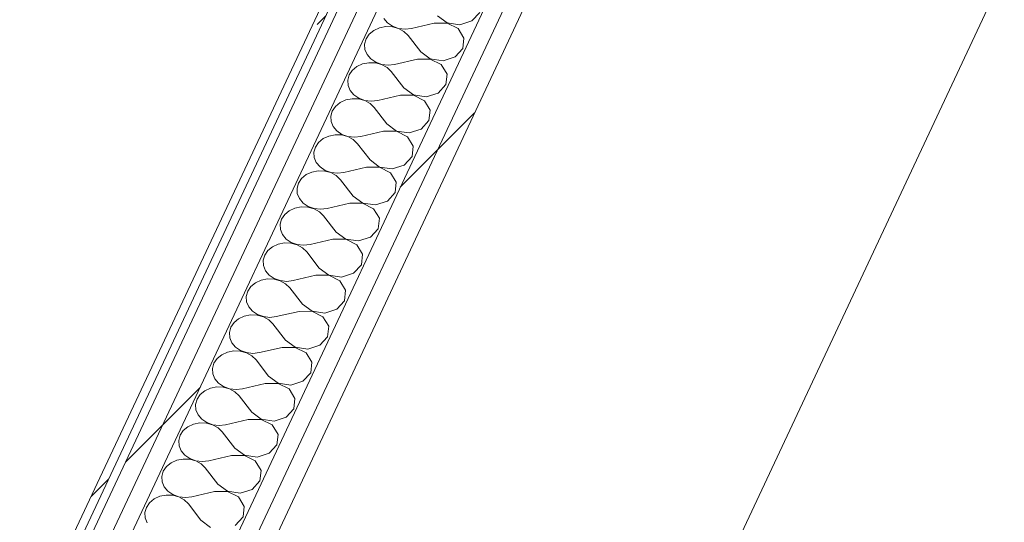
# Model space of a CAD drawing. Header units: millimetres. Extents: x -21126 to 28102, y -1237 to 9397.
# Tile 89 of 226: x -10886 to -10148, y 4224 to 4600. Entities that reach past the tile are written whole.
import ezdxf

# ---------------------------------------------------------------- set-up
doc = ezdxf.new("R2010")
doc.units = ezdxf.units.MM
doc.header["$MEASUREMENT"] = 0
doc.linetypes.add('Wipeout_Contour', pattern=[1000, 0, -1000])
doc.layers.add('Nuevo_08_E_Envans secs', color=7, linetype='Continuous')
doc.layers.add('Nuevo_08_E_Envans secs_Pluma_Nº__1', color=7, linetype='Continuous', lineweight=5)
doc.layers.add('Nuevo_08_E_Envans secs_Pluma_Nº__47', color=7, linetype='Continuous', lineweight=20)
for name, color, linetype, lineweight, true_color in [('Nuevo_08_E_Envans secs_Pluma_Nº__102', 7, 'Continuous', 5, 0xcccccc), ('Nuevo_08_E_Envans secs_Pluma_Nº__171', 171, 'Continuous', 13, 0xaaaaff), ('Nuevo_08_E_Envans secs_Pluma_Nº__177', 7, 'Continuous', 15, 0xf7e046)]:
    doc.layers.add(name, color=color, linetype=linetype, lineweight=lineweight, true_color=true_color)
pattern_1 = [(45, (0, 0), (-183.848, 183.848), [195, -65]), (45, (7e-14, 183.85), (-183.848, 183.848), [195, -65])]

# ---------------------------------------------------------------- blocks, each defined once
blk = doc.blocks.new('*X44')
at = {"layer": 'Nuevo_08_E_Envans secs_Pluma_Nº__102', "color": 254, "linetype": 'Continuous', "lineweight": 5, "true_color": 0xcccccc}
for p, q in [((-10612.96, 4600.99), (-10610.19, 4597.71)), ((-10572.76, 4602.93), (-10565.57, 4597.66)), ((-10547.06, 4599.15), (-10541.27, 4605.46)), ((-10616.27, 4593.94), (-10620.53, 4591.98)), ((-10611.53, 4594.87), (-10616.27, 4593.94)), ((-10606.65, 4594.71), (-10611.53, 4594.87)), ((-10610.19, 4597.71), (-10606.43, 4595.18)), ((-10602.02, 4593.47), (-10606.65, 4594.71)), ((-10606.43, 4595.18), (-10601.97, 4593.58)), ((-10597.97, 4591.24), (-10602.02, 4593.47)), ((-10601.97, 4593.58), (-10597.13, 4593.03)), ((-10597.13, 4593.03), (-10592.3, 4593.58)), ((-10575.29, 4597.54), (-10592.3, 4593.58)), ((-10565.62, 4597.55), (-10575.29, 4597.54)), ((-10557.4, 4593.41), (-10565.62, 4597.55)), ((-10565.57, 4597.66), (-10556.06, 4596.26)), ((-10553.07, 4586.36), (-10557.4, 4593.41)), ((-10556.06, 4596.26), (-10547.06, 4599.15)), ((-10626.32, 4585.67), (-10627.42, 4581.79)), ((-10623.96, 4589.15), (-10626.32, 4585.67)), ((-10620.53, 4591.98), (-10623.96, 4589.15)), ((-10594.83, 4588.19), (-10597.97, 4591.24)), ((-10585.41, 4575.98), (-10594.83, 4588.19)), ((-10553.93, 4578.51), (-10553.07, 4586.36)), ((-10627.42, 4581.79), (-10627.18, 4577.81)), ((-10627.18, 4577.81), (-10625.61, 4574.04)), ((-10559.72, 4572.2), (-10553.93, 4578.51)), ((-10625.61, 4574.04), (-10622.85, 4570.76)), ((-10622.85, 4570.76), (-10619.09, 4568.23)), ((-10587.94, 4570.59), (-10604.95, 4566.63)), ((-10578.28, 4570.6), (-10587.94, 4570.59)), ((-10585.41, 4575.98), (-10578.23, 4570.71)), ((-10570.05, 4566.46), (-10578.28, 4570.6)), ((-10578.23, 4570.71), (-10568.71, 4569.31)), ((-10568.71, 4569.31), (-10559.72, 4572.2)), ((-10633.18, 4565.03), (-10636.61, 4562.2)), ((-10628.93, 4566.98), (-10633.18, 4565.03)), ((-10624.18, 4567.92), (-10628.93, 4566.98)), ((-10619.31, 4567.76), (-10624.18, 4567.92)), ((-10614.67, 4566.52), (-10619.31, 4567.76)), ((-10619.09, 4568.23), (-10614.62, 4566.62)), ((-10610.63, 4564.29), (-10614.67, 4566.52)), ((-10614.62, 4566.62), (-10609.79, 4566.08)), ((-10607.48, 4561.24), (-10610.63, 4564.29)), ((-10609.79, 4566.08), (-10604.95, 4566.63)), ((-10565.72, 4559.41), (-10570.05, 4566.46)), ((-10638.97, 4558.72), (-10640.07, 4554.84)), ((-10636.61, 4562.2), (-10638.97, 4558.72)), ((-10598.07, 4549.03), (-10607.48, 4561.24)), ((-10566.58, 4551.56), (-10565.72, 4559.41)), ((-10640.07, 4554.84), (-10639.83, 4550.86)), ((-10639.83, 4550.86), (-10638.27, 4547.09)), ((-10598.07, 4549.03), (-10590.88, 4543.76)), ((-10572.37, 4545.24), (-10566.58, 4551.56)), ((-10636.84, 4540.97), (-10641.58, 4540.03)), ((-10638.27, 4547.09), (-10635.5, 4543.81)), ((-10631.96, 4540.81), (-10636.84, 4540.97)), ((-10635.5, 4543.81), (-10631.74, 4541.27)), ((-10631.74, 4541.27), (-10627.27, 4539.67)), ((-10600.6, 4543.64), (-10617.61, 4539.68)), ((-10590.93, 4543.65), (-10600.6, 4543.64)), ((-10582.7, 4539.51), (-10590.93, 4543.65)), ((-10590.88, 4543.76), (-10581.37, 4542.36)), ((-10581.37, 4542.36), (-10572.37, 4545.24)), ((-10649.27, 4535.25), (-10651.62, 4531.76)), ((-10645.83, 4538.08), (-10649.27, 4535.25)), ((-10641.58, 4540.03), (-10645.83, 4538.08)), ((-10627.32, 4539.56), (-10631.96, 4540.81)), ((-10623.28, 4537.34), (-10627.32, 4539.56)), ((-10627.27, 4539.67), (-10622.44, 4539.13)), ((-10620.14, 4534.29), (-10623.28, 4537.34)), ((-10622.44, 4539.13), (-10617.61, 4539.68)), ((-10610.72, 4522.08), (-10620.14, 4534.29)), ((-10578.37, 4532.46), (-10582.7, 4539.51)), ((-10651.62, 4531.76), (-10652.72, 4527.89)), ((-10652.72, 4527.89), (-10652.48, 4523.91)), ((-10579.23, 4524.61), (-10578.37, 4532.46)), ((-10652.48, 4523.91), (-10650.92, 4520.14)), ((-10650.92, 4520.14), (-10648.15, 4516.86)), ((-10610.72, 4522.08), (-10603.53, 4516.81)), ((-10585.02, 4518.29), (-10579.23, 4524.61)), ((-10654.23, 4513.08), (-10658.49, 4511.13)), ((-10649.49, 4514.01), (-10654.23, 4513.08)), ((-10644.61, 4513.85), (-10649.49, 4514.01)), ((-10648.15, 4516.86), (-10644.39, 4514.32)), ((-10639.98, 4512.61), (-10644.61, 4513.85)), ((-10644.39, 4514.32), (-10639.93, 4512.72)), ((-10635.93, 4510.39), (-10639.98, 4512.61)), ((-10639.93, 4512.72), (-10635.09, 4512.18)), ((-10635.09, 4512.18), (-10630.26, 4512.73)), ((-10613.25, 4516.69), (-10630.26, 4512.73)), ((-10603.58, 4516.7), (-10613.25, 4516.69)), ((-10595.36, 4512.56), (-10603.58, 4516.7)), ((-10603.53, 4516.81), (-10594.02, 4515.41)), ((-10591.03, 4505.51), (-10595.36, 4512.56)), ((-10594.02, 4515.41), (-10585.02, 4518.29)), ((-10664.28, 4504.81), (-10665.38, 4500.93)), ((-10661.92, 4508.3), (-10664.28, 4504.81)), ((-10658.49, 4511.13), (-10661.92, 4508.3)), ((-10632.79, 4507.34), (-10635.93, 4510.39)), ((-10623.37, 4495.13), (-10632.79, 4507.34)), ((-10591.88, 4497.66), (-10591.03, 4505.51)), ((-10665.38, 4500.93), (-10665.14, 4496.96)), ((-10665.14, 4496.96), (-10663.57, 4493.19)), ((-10597.68, 4491.34), (-10591.88, 4497.66)), ((-10663.57, 4493.19), (-10660.81, 4489.91)), ((-10660.81, 4489.91), (-10657.05, 4487.37)), ((-10625.9, 4489.74), (-10642.91, 4485.78)), ((-10616.24, 4489.75), (-10625.9, 4489.74)), ((-10623.37, 4495.13), (-10616.19, 4489.86)), ((-10608.01, 4485.61), (-10616.24, 4489.75)), ((-10616.19, 4489.86), (-10606.67, 4488.45)), ((-10606.67, 4488.45), (-10597.68, 4491.34)), ((-10671.14, 4484.18), (-10674.57, 4481.35)), ((-10666.89, 4486.13), (-10671.14, 4484.18)), ((-10662.14, 4487.06), (-10666.89, 4486.13)), ((-10657.27, 4486.9), (-10662.14, 4487.06)), ((-10652.63, 4485.66), (-10657.27, 4486.9)), ((-10657.05, 4487.37), (-10652.58, 4485.77)), ((-10648.59, 4483.43), (-10652.63, 4485.66)), ((-10652.58, 4485.77), (-10647.75, 4485.23)), ((-10645.44, 4480.39), (-10648.59, 4483.43)), ((-10647.75, 4485.23), (-10642.91, 4485.78)), ((-10603.68, 4478.56), (-10608.01, 4485.61)), ((-10676.93, 4477.86), (-10678.03, 4473.98)), ((-10674.57, 4481.35), (-10676.93, 4477.86)), ((-10636.03, 4468.18), (-10645.44, 4480.39)), ((-10604.54, 4470.7), (-10603.68, 4478.56)), ((-10678.03, 4473.98), (-10677.79, 4470.01)), ((-10677.79, 4470.01), (-10676.23, 4466.24)), ((-10636.03, 4468.18), (-10628.84, 4462.91)), ((-10610.33, 4464.39), (-10604.54, 4470.7)), ((-10674.8, 4460.11), (-10679.54, 4459.18)), ((-10676.23, 4466.24), (-10673.46, 4462.96)), ((-10669.92, 4459.95), (-10674.8, 4460.11)), ((-10673.46, 4462.96), (-10669.7, 4460.42)), ((-10665.28, 4458.71), (-10669.92, 4459.95)), ((-10669.7, 4460.42), (-10665.23, 4458.82)), ((-10638.56, 4462.79), (-10655.57, 4458.83)), ((-10628.89, 4462.8), (-10638.56, 4462.79)), ((-10620.66, 4458.66), (-10628.89, 4462.8)), ((-10628.84, 4462.91), (-10619.33, 4461.5)), ((-10619.33, 4461.5), (-10610.33, 4464.39)), ((-10687.23, 4454.4), (-10689.58, 4450.91)), ((-10683.79, 4457.23), (-10687.23, 4454.4)), ((-10679.54, 4459.18), (-10683.79, 4457.23)), ((-10661.24, 4456.48), (-10665.28, 4458.71)), ((-10665.23, 4458.82), (-10660.4, 4458.27)), ((-10658.1, 4453.44), (-10661.24, 4456.48)), ((-10660.4, 4458.27), (-10655.57, 4458.83)), ((-10648.68, 4441.23), (-10658.1, 4453.44)), ((-10616.33, 4451.61), (-10620.66, 4458.66)), ((-10689.58, 4450.91), (-10690.68, 4447.03)), ((-10690.68, 4447.03), (-10690.44, 4443.06)), ((-10617.19, 4443.75), (-10616.33, 4451.61)), ((-10690.44, 4443.06), (-10688.88, 4439.29)), ((-10688.88, 4439.29), (-10686.11, 4436.01)), ((-10648.68, 4441.23), (-10641.49, 4435.95)), ((-10622.98, 4437.44), (-10617.19, 4443.75)), ((-10692.19, 4432.23), (-10696.45, 4430.27)), ((-10687.45, 4433.16), (-10692.19, 4432.23)), ((-10682.57, 4433), (-10687.45, 4433.16)), ((-10686.11, 4436.01), (-10682.35, 4433.47)), ((-10677.94, 4431.76), (-10682.57, 4433)), ((-10682.35, 4433.47), (-10677.89, 4431.87)), ((-10673.89, 4429.53), (-10677.94, 4431.76)), ((-10677.89, 4431.87), (-10673.05, 4431.32)), ((-10673.05, 4431.32), (-10668.22, 4431.88)), ((-10651.21, 4435.84), (-10668.22, 4431.88)), ((-10641.54, 4435.85), (-10651.21, 4435.84)), ((-10633.32, 4431.71), (-10641.54, 4435.85)), ((-10641.49, 4435.95), (-10631.98, 4434.55)), ((-10628.99, 4424.66), (-10633.32, 4431.71)), ((-10631.98, 4434.55), (-10622.98, 4437.44)), ((-10702.24, 4423.96), (-10703.34, 4420.08)), ((-10699.88, 4427.45), (-10702.24, 4423.96)), ((-10696.45, 4430.27), (-10699.88, 4427.45)), ((-10670.75, 4426.49), (-10673.89, 4429.53)), ((-10661.33, 4414.28), (-10670.75, 4426.49)), ((-10629.84, 4416.8), (-10628.99, 4424.66)), ((-10703.34, 4420.08), (-10703.1, 4416.1)), ((-10703.1, 4416.1), (-10701.53, 4412.33)), ((-10635.64, 4410.49), (-10629.84, 4416.8)), ((-10701.53, 4412.33), (-10698.77, 4409.06)), ((-10698.77, 4409.06), (-10695.01, 4406.52)), ((-10663.86, 4408.88), (-10680.87, 4404.93)), ((-10654.2, 4408.89), (-10663.86, 4408.88)), ((-10661.33, 4414.28), (-10654.15, 4409)), ((-10645.97, 4404.76), (-10654.2, 4408.89)), ((-10654.15, 4409), (-10644.63, 4407.6)), ((-10644.63, 4407.6), (-10635.64, 4410.49)), ((-10709.1, 4403.32), (-10712.53, 4400.49)), ((-10704.85, 4405.28), (-10709.1, 4403.32)), ((-10700.1, 4406.21), (-10704.85, 4405.28)), ((-10695.23, 4406.05), (-10700.1, 4406.21)), ((-10690.59, 4404.81), (-10695.23, 4406.05)), ((-10695.01, 4406.52), (-10690.54, 4404.92)), ((-10686.55, 4402.58), (-10690.59, 4404.81)), ((-10690.54, 4404.92), (-10685.71, 4404.37)), ((-10683.4, 4399.54), (-10686.55, 4402.58)), ((-10685.71, 4404.37), (-10680.87, 4404.93)), ((-10641.64, 4397.71), (-10645.97, 4404.76)), ((-10714.89, 4397.01), (-10715.99, 4393.13)), ((-10712.53, 4400.49), (-10714.89, 4397.01)), ((-10673.99, 4387.32), (-10683.4, 4399.54)), ((-10642.5, 4389.85), (-10641.64, 4397.71)), ((-10715.99, 4393.13), (-10715.75, 4389.15)), ((-10715.75, 4389.15), (-10714.19, 4385.38)), ((-10673.99, 4387.32), (-10666.8, 4382.05)), ((-10648.29, 4383.54), (-10642.5, 4389.85)), ((-10712.76, 4379.26), (-10717.5, 4378.33)), ((-10714.19, 4385.38), (-10711.42, 4382.1)), ((-10707.88, 4379.1), (-10712.76, 4379.26)), ((-10711.42, 4382.1), (-10707.66, 4379.57)), ((-10703.24, 4377.86), (-10707.88, 4379.1)), ((-10707.66, 4379.57), (-10703.19, 4377.97)), ((-10676.52, 4381.93), (-10693.53, 4377.98)), ((-10666.85, 4381.94), (-10676.52, 4381.93)), ((-10658.62, 4377.8), (-10666.85, 4381.94)), ((-10666.8, 4382.05), (-10657.29, 4380.65)), ((-10657.29, 4380.65), (-10648.29, 4383.54)), ((-10725.19, 4373.54), (-10727.54, 4370.06)), ((-10721.75, 4376.37), (-10725.19, 4373.54)), ((-10717.5, 4378.33), (-10721.75, 4376.37)), ((-10699.2, 4375.63), (-10703.24, 4377.86)), ((-10703.19, 4377.97), (-10698.36, 4377.42)), ((-10696.06, 4372.58), (-10699.2, 4375.63)), ((-10698.36, 4377.42), (-10693.53, 4377.98)), ((-10686.64, 4360.37), (-10696.06, 4372.58)), ((-10654.29, 4370.76), (-10658.62, 4377.8)), ((-10727.54, 4370.06), (-10728.64, 4366.18)), ((-10728.64, 4366.18), (-10728.4, 4362.2)), ((-10655.15, 4362.9), (-10654.29, 4370.76)), ((-10728.4, 4362.2), (-10726.84, 4358.43)), ((-10726.84, 4358.43), (-10724.07, 4355.15)), ((-10686.64, 4360.37), (-10679.45, 4355.1)), ((-10660.94, 4356.59), (-10655.15, 4362.9)), ((-10734.4, 4349.42), (-10737.84, 4346.59)), ((-10730.15, 4351.38), (-10734.4, 4349.42)), ((-10725.41, 4352.31), (-10730.15, 4351.38)), ((-10720.53, 4352.15), (-10725.41, 4352.31)), ((-10724.07, 4355.15), (-10720.31, 4352.62)), ((-10715.9, 4350.91), (-10720.53, 4352.15)), ((-10720.31, 4352.62), (-10715.85, 4351.02)), ((-10711.85, 4348.68), (-10715.9, 4350.91)), ((-10715.85, 4351.02), (-10711.01, 4350.47)), ((-10711.01, 4350.47), (-10706.18, 4351.02)), ((-10689.17, 4354.98), (-10706.18, 4351.02)), ((-10679.5, 4354.99), (-10689.17, 4354.98)), ((-10671.28, 4350.85), (-10679.5, 4354.99)), ((-10679.45, 4355.1), (-10669.94, 4353.7)), ((-10666.95, 4343.8), (-10671.28, 4350.85)), ((-10669.94, 4353.7), (-10660.94, 4356.59)), ((-10740.2, 4343.11), (-10741.3, 4339.23)), ((-10737.84, 4346.59), (-10740.2, 4343.11)), ((-10708.71, 4345.63), (-10711.85, 4348.68)), ((-10699.29, 4333.42), (-10708.71, 4345.63)), ((-10667.8, 4335.95), (-10666.95, 4343.8)), ((-10741.3, 4339.23), (-10741.06, 4335.25)), ((-10741.06, 4335.25), (-10739.49, 4331.48)), ((-10673.6, 4329.63), (-10667.8, 4335.95)), ((-10739.49, 4331.48), (-10736.73, 4328.2)), ((-10736.73, 4328.2), (-10732.97, 4325.67)), ((-10701.82, 4328.03), (-10718.83, 4324.07)), ((-10692.16, 4328.04), (-10701.82, 4328.03)), ((-10699.29, 4333.42), (-10692.11, 4328.15)), ((-10683.93, 4323.9), (-10692.16, 4328.04)), ((-10692.11, 4328.15), (-10682.59, 4326.75)), ((-10682.59, 4326.75), (-10673.6, 4329.63)), ((-10747.06, 4322.47), (-10750.49, 4319.64)), ((-10742.81, 4324.42), (-10747.06, 4322.47)), ((-10738.06, 4325.36), (-10742.81, 4324.42)), ((-10733.19, 4325.2), (-10738.06, 4325.36)), ((-10728.55, 4323.95), (-10733.19, 4325.2)), ((-10732.97, 4325.67), (-10728.5, 4324.06)), ((-10724.51, 4321.73), (-10728.55, 4323.95)), ((-10728.5, 4324.06), (-10723.67, 4323.52)), ((-10721.36, 4318.68), (-10724.51, 4321.73)), ((-10723.67, 4323.52), (-10718.83, 4324.07)), ((-10679.6, 4316.85), (-10683.93, 4323.9)), ((-10752.85, 4316.16), (-10753.95, 4312.28)), ((-10750.49, 4319.64), (-10752.85, 4316.16)), ((-10711.95, 4306.47), (-10721.36, 4318.68)), ((-10680.46, 4309), (-10679.6, 4316.85)), ((-10753.95, 4312.28), (-10753.71, 4308.3)), ((-10753.71, 4308.3), (-10752.15, 4304.53)), ((-10711.95, 4306.47), (-10704.76, 4301.2)), ((-10686.25, 4302.68), (-10680.46, 4309)), ((-10750.72, 4298.41), (-10755.46, 4297.47)), ((-10752.15, 4304.53), (-10749.38, 4301.25)), ((-10745.84, 4298.25), (-10750.72, 4298.41)), ((-10749.38, 4301.25), (-10745.62, 4298.71)), ((-10741.2, 4297), (-10745.84, 4298.25)), ((-10745.62, 4298.71), (-10741.15, 4297.11)), ((-10714.48, 4301.08), (-10731.49, 4297.12)), ((-10704.81, 4301.09), (-10714.48, 4301.08)), ((-10696.58, 4296.95), (-10704.81, 4301.09)), ((-10704.76, 4301.2), (-10695.25, 4299.8)), ((-10695.25, 4299.8), (-10686.25, 4302.68)), ((-10763.15, 4292.69), (-10765.5, 4289.2)), ((-10759.71, 4295.52), (-10763.15, 4292.69)), ((-10755.46, 4297.47), (-10759.71, 4295.52)), ((-10737.16, 4294.78), (-10741.2, 4297)), ((-10741.15, 4297.11), (-10736.32, 4296.57)), ((-10734.02, 4291.73), (-10737.16, 4294.78)), ((-10736.32, 4296.57), (-10731.49, 4297.12)), ((-10724.6, 4279.52), (-10734.02, 4291.73)), ((-10692.25, 4289.9), (-10696.58, 4296.95)), ((-10765.5, 4289.2), (-10766.6, 4285.33)), ((-10766.6, 4285.33), (-10766.36, 4281.35)), ((-10693.11, 4282.05), (-10692.25, 4289.9)), ((-10766.36, 4281.35), (-10764.8, 4277.58)), ((-10764.8, 4277.58), (-10762.03, 4274.3)), ((-10724.6, 4279.52), (-10717.41, 4274.25)), ((-10707.9, 4272.85), (-10698.9, 4275.73)), ((-10698.9, 4275.73), (-10693.11, 4282.05)), ((-10772.36, 4268.57), (-10775.8, 4265.74)), ((-10768.11, 4270.52), (-10772.36, 4268.57)), ((-10763.37, 4271.45), (-10768.11, 4270.52)), ((-10758.49, 4271.29), (-10763.37, 4271.45)), ((-10762.03, 4274.3), (-10758.27, 4271.76)), ((-10753.86, 4270.05), (-10758.49, 4271.29)), ((-10758.27, 4271.76), (-10753.81, 4270.16)), ((-10749.81, 4267.82), (-10753.86, 4270.05)), ((-10753.81, 4270.16), (-10748.97, 4269.62)), ((-10748.97, 4269.62), (-10744.14, 4270.17)), ((-10727.13, 4274.13), (-10744.14, 4270.17)), ((-10717.46, 4274.14), (-10727.13, 4274.13)), ((-10709.24, 4270), (-10717.46, 4274.14)), ((-10717.41, 4274.25), (-10707.9, 4272.85)), ((-10704.91, 4262.95), (-10709.24, 4270)), ((-10778.16, 4262.25), (-10779.26, 4258.37)), ((-10775.8, 4265.74), (-10778.16, 4262.25)), ((-10746.67, 4264.78), (-10749.81, 4267.82)), ((-10737.25, 4252.57), (-10746.67, 4264.78)), ((-10705.76, 4255.1), (-10704.91, 4262.95)), ((-10779.26, 4258.37), (-10779.02, 4254.4)), ((-10779.02, 4254.4), (-10777.45, 4250.63)), ((-10711.56, 4248.78), (-10705.76, 4255.1)), ((-10777.45, 4250.63), (-10774.69, 4247.35)), ((-10774.69, 4247.35), (-10770.93, 4244.81)), ((-10739.78, 4247.18), (-10756.79, 4243.22)), ((-10730.12, 4247.19), (-10739.78, 4247.18)), ((-10737.25, 4252.57), (-10730.07, 4247.3)), ((-10721.89, 4243.05), (-10730.12, 4247.19)), ((-10730.07, 4247.3), (-10720.55, 4245.89)), ((-10720.55, 4245.89), (-10711.56, 4248.78)), ((-10788.45, 4238.79), (-10790.81, 4235.3)), ((-10785.02, 4241.62), (-10788.45, 4238.79)), ((-10780.77, 4243.57), (-10785.02, 4241.62)), ((-10776.02, 4244.5), (-10780.77, 4243.57)), ((-10771.15, 4244.34), (-10776.02, 4244.5)), ((-10766.51, 4243.1), (-10771.15, 4244.34)), ((-10770.93, 4244.81), (-10766.46, 4243.21)), ((-10762.47, 4240.87), (-10766.51, 4243.1)), ((-10766.46, 4243.21), (-10761.62, 4242.67)), ((-10759.32, 4237.83), (-10762.47, 4240.87)), ((-10761.62, 4242.67), (-10756.79, 4243.22)), ((-10717.56, 4236), (-10721.89, 4243.05)), ((-10790.81, 4235.3), (-10791.91, 4231.42)), ((-10791.91, 4231.42), (-10791.67, 4227.45)), ((-10749.91, 4225.62), (-10759.32, 4237.83)), ((-10718.42, 4228.14), (-10717.56, 4236)), ((-10791.67, 4227.45), (-10790.11, 4223.68)), ((-10749.91, 4225.62), (-10742.72, 4220.35)), ((-10724.21, 4221.83), (-10718.42, 4228.14))]:
    blk.add_line(p, q, dxfattribs=at)
blk = doc.blocks.new('Elem Sección_40_1')
at = {"layer": 'Nuevo_08_E_Envans secs', "lineweight": 0}
blk.add_blockref('*X44', (0, 0), dxfattribs=at)
at = {"color": 254, "linetype": 'Wipeout_Contour', "lineweight": 0, "ltscale": 46751.067579}
blk.add_wipeout([(-10288.49, 5401.23), (-11311.83, 3221.56), (-11305.88, 3219.7), (-10282.55, 5399.37)], dxfattribs=at).dxf.layer = 'Nuevo_08_E_Envans secs'
at = {"layer": 'Nuevo_08_E_Envans secs_Pluma_Nº__171', "linetype": 'Continuous', "lineweight": 13, "true_color": 0xaaaaff}
h = blk.add_hatch(dxfattribs=at)
h.set_pattern_fill('Panellat_HPL_0001', color=161, style=0, pattern_type=2)
h.set_pattern_definition(pattern_1)
h.paths.add_polyline_path([(-10288.49, 5401.23), (-11311.83, 3221.56), (-11305.88, 3219.7), (-10282.55, 5399.37)])
at = {"color": 254, "linetype": 'Wipeout_Contour', "lineweight": 0, "ltscale": 46242.00956}
blk.add_wipeout([(-10161.37, 5379.14), (-11194.57, 3178.45), (-11181.69, 3174.43), (-10148.49, 5375.12)], dxfattribs=at).dxf.layer = 'Nuevo_08_E_Envans secs'
at = {"layer": 'Nuevo_08_E_Envans secs_Pluma_Nº__177', "linetype": 'Continuous', "lineweight": 15, "true_color": 0xf7e046}
h = blk.add_hatch(dxfattribs=at)
h.set_pattern_fill('Panellat_HPL_0001', color=53, style=0, pattern_type=2)
h.set_pattern_definition(pattern_1)
h.paths.add_polyline_path([(-10161.37, 5379.14), (-11194.57, 3178.45), (-11181.69, 3174.43), (-10148.49, 5375.12)])
at = {"color": 254, "linetype": 'Wipeout_Contour', "lineweight": 0, "ltscale": 69434.869517}
blk.add_wipeout([(-11212.39, 3171.96), (-11199.51, 3167.94), (-11194.57, 3178.45), (-10161.37, 5379.14), (-10156.44, 5389.65), (-10169.32, 5393.67)], dxfattribs=at).dxf.layer = 'Nuevo_08_E_Envans secs'
at = {"layer": 'Nuevo_08_E_Envans secs_Pluma_Nº__177', "linetype": 'Continuous', "lineweight": 15, "true_color": 0xf7e046}
h = blk.add_hatch(dxfattribs=at)
h.set_pattern_fill('Panellat_HPL_0001', color=53, style=0, pattern_type=2)
h.set_pattern_definition(pattern_1)
h.paths.add_polyline_path([(-11212.39, 3171.96), (-11199.51, 3167.94), (-11194.57, 3178.45), (-10161.37, 5379.14), (-10156.44, 5389.65), (-10169.32, 5393.67)])
at = {"color": 254, "linetype": 'Wipeout_Contour', "lineweight": 0, "ltscale": 58237.809927}
blk.add_wipeout([(-10256.51, 5408.85), (-11294.26, 3198.46), (-11281.38, 3194.44), (-10238.69, 5415.34), (-10251.57, 5419.36)], dxfattribs=at).dxf.layer = 'Nuevo_08_E_Envans secs'
at = {"layer": 'Nuevo_08_E_Envans secs_Pluma_Nº__177', "linetype": 'Continuous', "lineweight": 15, "true_color": 0xf7e046}
h = blk.add_hatch(dxfattribs=at)
h.set_pattern_fill('Panellat_HPL_0001', color=53, style=0, pattern_type=2)
h.set_pattern_definition(pattern_1)
h.paths.add_polyline_path([(-10256.51, 5408.85), (-11294.26, 3198.46), (-11281.38, 3194.44), (-10238.69, 5415.34), (-10251.57, 5419.36)])
at = {"color": 254, "linetype": 'Wipeout_Contour', "lineweight": 0, "ltscale": 46694.262587}
blk.add_wipeout([(-11307.15, 3202.48), (-11294.26, 3198.46), (-10256.51, 5408.85), (-10269.39, 5412.87)], dxfattribs=at).dxf.layer = 'Nuevo_08_E_Envans secs'
at = {"layer": 'Nuevo_08_E_Envans secs_Pluma_Nº__177', "linetype": 'Continuous', "lineweight": 15, "true_color": 0xf7e046}
h = blk.add_hatch(dxfattribs=at)
h.set_pattern_fill('Panellat_HPL_0001', color=53, style=0, pattern_type=2)
h.set_pattern_definition(pattern_1)
h.paths.add_polyline_path([(-11307.15, 3202.48), (-11294.26, 3198.46), (-10256.51, 5408.85), (-10269.39, 5412.87)])
at = {"layer": 'Nuevo_08_E_Envans secs_Pluma_Nº__1', "color": 7, "linetype": 'Continuous', "lineweight": 5}
for p, q in [((-10238.69, 5415.34), (-11281.38, 3194.44)), ((-10256.51, 5408.85), (-11294.26, 3198.46)), ((-10290.77, 5396.37), (-11309.55, 3226.41)), ((-10282.55, 5399.37), (-11305.88, 3219.7)), ((-10274.32, 5402.36), (-11302.21, 3212.99)), ((-10169.32, 5393.67), (-11212.39, 3171.96)), ((-10161.37, 5379.14), (-11194.57, 3178.45)), ((-10153.42, 5364.6), (-11176.76, 3184.94))]:
    blk.add_line(p, q, dxfattribs=at)
at = {"layer": 'Nuevo_08_E_Envans secs_Pluma_Nº__47', "color": 7, "linetype": 'Continuous', "lineweight": 20}
blk.add_line((-10153.42, 4624.45), (-10873.7, 3090.29), dxfattribs=at)

msp = doc.modelspace()

# ---------------------------------------------------------------- block references
at = {"layer": 'Nuevo_08_E_Envans secs', "lineweight": 0}
msp.add_blockref('Elem Sección_40_1', (0, 0), dxfattribs=at)

doc.saveas('drawing.dxf')
